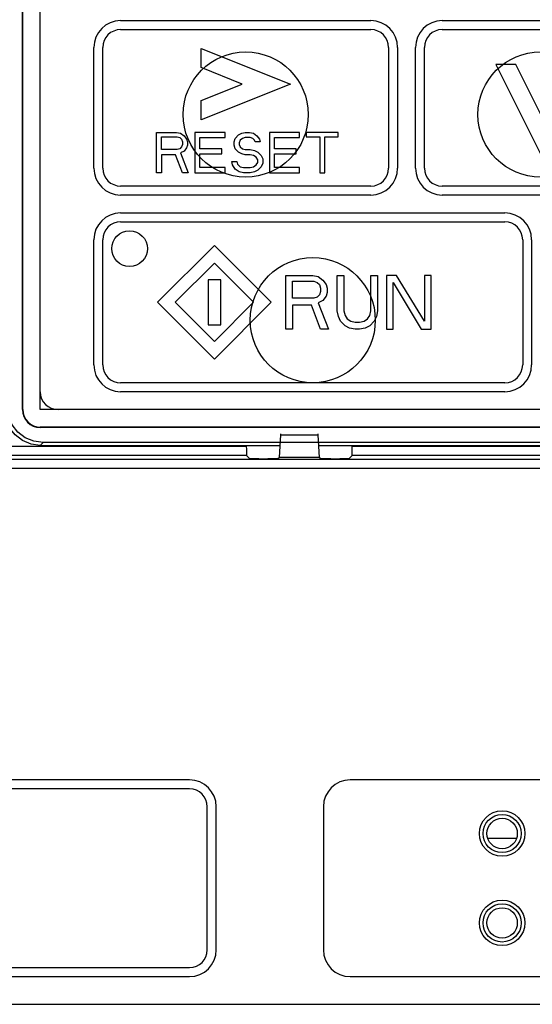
# Model space of a CAD drawing. Extents: x 29 to 410, y 33 to 287.
# Tile 12 of 33: x 93 to 103, y 193 to 213. Entities that reach past the tile are written whole.
import ezdxf

# ---------------------------------------------------------------- set-up
doc = ezdxf.new("R2010")
doc.units = 0
doc.header["$LTSCALE"] = 23.1
doc.layers.get('0').update_dxf_attribs({"linetype": 'CONTINUOUS'})
doc.layers.add('ALL_CURVE', color=7, linetype='CONTINUOUS')

msp = doc.modelspace()

# ---------------------------------------------------------------- linework, layer by layer
at = {"color": 7, "linetype": 'CONTINUOUS'}
for p, q in [((93.102, 205.058), (93.102, 235.502)), ((93.111, 205.058), (93.111, 235.502)), ((93.456, 205.058), (93.456, 235.502)), ((93.102, 205.058), (93.111, 205.058)), ((113.28, 205.058), (93.456, 205.058)), ((93.456, 204.713), (93.456, 204.704)), ((113.28, 204.713), (93.456, 204.713)), ((113.28, 204.704), (93.456, 204.704)), ((98.195, 204.112), (98.222, 204.556)), ((98.222, 204.556), (98.956, 204.556)), ((98.956, 204.556), (98.983, 204.112)), ((97.539, 204.329), (92.434, 204.329)), ((93.457, 204.351), (93.513, 204.407)), ((93.457, 204.351), (98.21, 204.351)), ((113.223, 204.407), (93.513, 204.407)), ((97.539, 204.329), (97.539, 204.351)), ((98.968, 204.351), (107.768, 204.351)), ((99.639, 204.329), (99.639, 204.351)), ((107.097, 204.329), (99.639, 204.329)), ((114.073, 204.07), (92.132, 204.07)), ((97.543, 204.152), (92.611, 204.152)), ((97.543, 204.152), (97.609, 204.085)), ((97.786, 204.082), (97.965, 204.082)), ((98.142, 204.085), (98.195, 204.112)), ((98.983, 204.112), (98.195, 204.112)), ((98.983, 204.112), (99.036, 204.085)), ((99.213, 204.082), (99.392, 204.082)), ((99.569, 204.085), (99.636, 204.152)), ((107.101, 204.152), (99.636, 204.152)), ((114.073, 203.893), (92.132, 203.893)), ((96.412, 197.73), (84.73, 197.73)), ((106.678, 197.73), (99.598, 197.73)), ((96.412, 197.553), (84.73, 197.553)), ((96.766, 194.367), (96.766, 197.199)), ((96.943, 194.367), (96.943, 197.199)), ((99.067, 197.199), (99.067, 194.367)), ((102.321, 196.579), (102.893, 196.579)), ((84.73, 194.013), (96.412, 194.013)), ((84.73, 193.836), (96.412, 193.836)), ((99.598, 193.836), (106.678, 193.836)), ((81.164, 193.287), (117.342, 193.287))]:
    msp.add_line(p, q, dxfattribs=at)
for points in [[(93.457, 204.351), (93.274, 204.375), (93.103, 204.446), (92.957, 204.558), (92.844, 204.705), (92.773, 204.876), (92.749, 205.059)], [(93.513, 204.407), (93.329, 204.431), (93.159, 204.502), (93.012, 204.614), (92.9, 204.76), (92.829, 204.931), (92.805, 205.114)], [(98.222, 204.556), (98.223, 204.569), (98.224, 204.577), (98.225, 204.58)], [(98.953, 204.58), (98.954, 204.577), (98.955, 204.569), (98.956, 204.556)], [(97.539, 204.329), (97.54, 204.275), (97.54, 204.226), (97.541, 204.187), (97.542, 204.161), (97.543, 204.152)], [(99.636, 204.152), (99.637, 204.161), (99.638, 204.187), (99.638, 204.226), (99.639, 204.275), (99.639, 204.329)], [(97.786, 204.082), (97.732, 204.082), (97.683, 204.083), (97.644, 204.083), (97.619, 204.084), (97.609, 204.085)], [(98.142, 204.085), (98.132, 204.084), (98.106, 204.083), (98.067, 204.083), (98.019, 204.082), (97.965, 204.082)], [(99.213, 204.082), (99.159, 204.082), (99.111, 204.083), (99.072, 204.083), (99.046, 204.084), (99.036, 204.085)], [(99.569, 204.085), (99.559, 204.084), (99.534, 204.083), (99.495, 204.083), (99.446, 204.082), (99.392, 204.082)]]:
    msp.add_lwpolyline(points, dxfattribs=at)
for centre, radius in [((97.527, 210.899), 1.239), ((103.368, 210.899), 1.239), ((98.855, 206.828), 1.239), ((102.607, 196.668), 0.45), ((102.607, 196.668), 0.378), ((102.607, 196.668), 0.301), ((102.607, 194.898), 0.45), ((102.607, 194.898), 0.378), ((102.607, 194.898), 0.301)]:
    msp.add_circle(centre, radius, dxfattribs=at)
for centre, radius, start, end in [((93.81, 205.412), 0.354, 180, 270), ((93.456, 205.058), 0.354, 180, 270), ((93.456, 205.058), 0.345, 180, 270), ((96.412, 197.199), 0.531, 0, 90), ((99.598, 197.199), 0.531, 90, 180), ((96.412, 197.199), 0.354, 0, 90), ((96.412, 194.367), 0.354, 270, 360), ((96.412, 194.367), 0.531, 270, 360), ((99.598, 194.367), 0.531, 180, 270)]:
    msp.add_arc(centre, radius, start, end, dxfattribs=at)
at = {"layer": 'ALL_CURVE', "linetype": 'CONTINUOUS'}
for p, q in [((95.049, 212.757), (100.005, 212.757)), ((101.421, 212.757), (105.315, 212.757)), ((95.049, 212.58), (100.005, 212.58)), ((101.421, 212.58), (105.315, 212.58)), ((94.518, 209.837), (94.518, 212.226)), ((94.695, 209.837), (94.695, 212.226)), ((96.642, 211.827), (96.642, 212.209)), ((96.642, 212.209), (98.412, 211.501)), ((100.359, 212.226), (100.359, 209.837)), ((100.536, 212.226), (100.536, 209.837)), ((100.89, 209.837), (100.89, 212.226)), ((101.067, 209.837), (101.067, 212.226)), ((102.483, 211.89), (103.368, 210.12)), ((102.879, 211.89), (102.483, 211.89)), ((103.368, 210.911), (102.879, 211.89)), ((97.459, 211.501), (96.642, 211.827)), ((96.642, 211.174), (97.459, 211.501)), ((98.412, 211.501), (96.642, 210.793)), ((96.642, 210.793), (96.642, 211.174)), ((95.757, 209.748), (95.757, 210.545)), ((95.757, 210.545), (96.155, 210.545)), ((96.155, 210.545), (96.238, 210.528)), ((96.238, 210.528), (96.305, 210.477)), ((96.52, 210.545), (96.52, 209.748)), ((97.118, 210.545), (96.52, 210.545)), ((97.118, 210.443), (97.118, 210.545)), ((97.317, 210.426), (97.383, 210.494)), ((97.383, 210.494), (97.45, 210.528)), ((97.45, 210.528), (97.516, 210.545)), ((97.516, 210.545), (97.599, 210.545)), ((97.599, 210.545), (97.682, 210.528)), ((97.682, 210.528), (97.748, 210.477)), ((97.997, 210.545), (97.997, 209.748)), ((98.595, 210.545), (97.997, 210.545)), ((98.595, 210.443), (98.595, 210.545)), ((98.727, 210.545), (98.727, 210.46)), ((99.358, 210.545), (98.727, 210.545)), ((99.358, 210.46), (99.358, 210.545)), ((95.857, 210.206), (95.857, 210.46)), ((95.857, 210.46), (96.172, 210.46)), ((96.172, 210.46), (96.222, 210.443)), ((96.222, 210.443), (96.255, 210.409)), ((96.255, 210.409), (96.272, 210.358)), ((96.272, 210.307), (96.255, 210.257)), ((96.272, 210.358), (96.272, 210.307)), ((96.305, 210.477), (96.354, 210.409)), ((96.354, 210.409), (96.371, 210.358)), ((96.371, 210.291), (96.354, 210.24)), ((96.371, 210.358), (96.371, 210.291)), ((96.62, 210.223), (96.62, 210.443)), ((96.62, 210.443), (97.118, 210.443)), ((97.3, 210.358), (97.317, 210.426)), ((97.3, 210.291), (97.3, 210.358)), ((97.317, 210.223), (97.3, 210.291)), ((97.416, 210.392), (97.4, 210.341)), ((97.4, 210.341), (97.4, 210.307)), ((97.4, 210.307), (97.416, 210.257)), ((97.466, 210.426), (97.416, 210.392)), ((97.516, 210.443), (97.466, 210.426)), ((97.616, 210.443), (97.516, 210.443)), ((97.665, 210.426), (97.616, 210.443)), ((97.699, 210.392), (97.665, 210.426)), ((97.715, 210.358), (97.699, 210.392)), ((97.815, 210.358), (97.715, 210.358)), ((97.748, 210.477), (97.798, 210.409)), ((97.798, 210.409), (97.815, 210.358)), ((98.097, 210.223), (98.097, 210.443)), ((98.097, 210.443), (98.595, 210.443)), ((98.727, 210.46), (98.993, 210.46)), ((98.993, 210.46), (98.993, 209.748)), ((99.092, 209.748), (99.092, 210.46)), ((99.092, 210.46), (99.358, 210.46)), ((96.172, 210.206), (95.857, 210.206)), ((95.857, 210.104), (95.857, 209.748)), ((96.139, 210.104), (95.857, 210.104)), ((96.272, 209.748), (96.139, 210.104)), ((96.222, 210.223), (96.172, 210.206)), ((96.255, 210.257), (96.222, 210.223)), ((96.305, 210.172), (96.238, 210.138)), ((96.238, 210.138), (96.388, 209.748)), ((96.354, 210.24), (96.305, 210.172)), ((97.051, 210.223), (96.62, 210.223)), ((96.62, 209.85), (96.62, 210.121)), ((96.62, 210.121), (97.051, 210.121)), ((97.051, 210.121), (97.051, 210.223)), ((97.383, 210.155), (97.317, 210.223)), ((97.45, 210.121), (97.383, 210.155)), ((97.416, 210.257), (97.466, 210.223)), ((97.516, 210.104), (97.45, 210.121)), ((97.466, 210.223), (97.516, 210.206)), ((97.516, 210.206), (97.616, 210.206)), ((97.616, 210.104), (97.516, 210.104)), ((97.616, 210.206), (97.699, 210.189)), ((97.682, 210.087), (97.616, 210.104)), ((97.699, 210.189), (97.765, 210.155)), ((97.765, 210.155), (97.831, 210.087)), ((98.528, 210.223), (98.097, 210.223)), ((98.097, 209.85), (98.097, 210.121)), ((98.097, 210.121), (98.528, 210.121)), ((98.528, 210.121), (98.528, 210.223)), ((97.267, 209.901), (97.251, 209.969)), ((97.251, 209.969), (97.35, 209.969)), ((97.317, 209.816), (97.267, 209.901)), ((97.35, 209.969), (97.367, 209.918)), ((97.367, 209.918), (97.416, 209.867)), ((97.732, 210.053), (97.682, 210.087)), ((97.682, 209.867), (97.732, 209.901)), ((97.765, 210.002), (97.732, 210.053)), ((97.732, 209.901), (97.765, 209.952)), ((97.765, 209.952), (97.765, 210.002)), ((97.831, 210.087), (97.865, 210.019)), ((97.865, 209.935), (97.831, 209.867)), ((97.865, 210.019), (97.865, 209.935)), ((95.857, 209.748), (95.757, 209.748)), ((96.388, 209.748), (96.272, 209.748)), ((96.52, 209.748), (97.118, 209.748)), ((97.118, 209.85), (96.62, 209.85)), ((97.118, 209.748), (97.118, 209.85)), ((97.4, 209.765), (97.317, 209.816)), ((97.483, 209.748), (97.4, 209.765)), ((97.416, 209.867), (97.483, 209.85)), ((97.483, 209.85), (97.616, 209.85)), ((97.616, 209.748), (97.483, 209.748)), ((97.616, 209.85), (97.682, 209.867)), ((97.699, 209.765), (97.616, 209.748)), ((97.765, 209.799), (97.699, 209.765)), ((97.831, 209.867), (97.765, 209.799)), ((97.997, 209.748), (98.595, 209.748)), ((98.595, 209.85), (98.097, 209.85)), ((98.595, 209.748), (98.595, 209.85)), ((98.993, 209.748), (99.092, 209.748)), ((100.005, 209.483), (95.049, 209.483)), ((105.315, 209.483), (101.421, 209.483)), ((100.005, 209.306), (95.049, 209.306)), ((105.315, 209.306), (101.421, 209.306)), ((95.049, 208.952), (102.66, 208.952)), ((95.049, 208.775), (102.66, 208.775)), ((94.518, 205.943), (94.518, 208.421)), ((94.695, 205.943), (94.695, 208.421)), ((103.014, 208.421), (103.014, 205.943)), ((103.191, 208.421), (103.191, 205.943)), ((95.781, 207.182), (96.908, 208.308)), ((96.908, 208.308), (98.034, 207.182)), ((96.132, 207.182), (96.908, 207.958)), ((96.908, 207.958), (97.684, 207.182)), ((96.784, 207.624), (96.784, 206.739)), ((97.032, 207.624), (96.784, 207.624)), ((97.032, 206.739), (97.032, 207.624)), ((98.324, 206.651), (98.324, 207.713)), ((98.324, 207.713), (98.855, 207.713)), ((98.456, 207.261), (98.456, 207.6)), ((98.456, 207.6), (98.877, 207.6)), ((98.855, 207.713), (98.965, 207.69)), ((98.877, 207.6), (98.943, 207.577)), ((98.943, 207.577), (98.987, 207.532)), ((98.965, 207.69), (99.054, 207.622)), ((99.054, 207.622), (99.12, 207.532)), ((99.341, 207.012), (99.341, 207.713)), ((99.341, 207.713), (99.474, 207.713)), ((99.474, 207.713), (99.474, 207.012)), ((100.005, 207.012), (100.005, 207.713)), ((100.005, 207.713), (100.138, 207.713)), ((100.138, 207.713), (100.138, 207.012)), ((100.315, 207.713), (100.315, 206.651)), ((100.514, 207.713), (100.315, 207.713)), ((100.448, 206.651), (100.448, 207.577)), ((100.448, 207.577), (101.001, 206.651)), ((101.067, 206.809), (100.514, 207.713)), ((101.067, 207.713), (101.067, 206.809)), ((101.2, 207.713), (101.067, 207.713)), ((101.2, 206.651), (101.2, 207.713)), ((98.987, 207.532), (99.009, 207.464)), ((99.009, 207.396), (98.987, 207.329)), ((99.009, 207.464), (99.009, 207.396)), ((99.12, 207.532), (99.142, 207.464)), ((99.142, 207.374), (99.12, 207.306)), ((99.142, 207.464), (99.142, 207.374)), ((96.908, 206.055), (95.781, 207.182)), ((96.908, 206.406), (96.132, 207.182)), ((97.684, 207.182), (96.908, 206.406)), ((98.034, 207.182), (96.908, 206.055)), ((98.877, 207.261), (98.456, 207.261)), ((98.943, 207.283), (98.877, 207.261)), ((98.987, 207.329), (98.943, 207.283)), ((99.054, 207.216), (98.965, 207.17)), ((98.965, 207.17), (99.164, 206.651)), ((99.12, 207.306), (99.054, 207.216)), ((98.456, 207.125), (98.456, 206.651)), ((98.832, 207.125), (98.456, 207.125)), ((99.009, 206.651), (98.832, 207.125)), ((99.363, 206.899), (99.341, 207.012)), ((99.474, 207.012), (99.496, 206.922)), ((99.983, 206.922), (100.005, 207.012)), ((100.138, 207.012), (100.116, 206.899)), ((99.408, 206.809), (99.363, 206.899)), ((99.496, 206.719), (99.408, 206.809)), ((99.496, 206.922), (99.54, 206.854)), ((99.54, 206.854), (99.607, 206.809)), ((99.607, 206.809), (99.695, 206.786)), ((99.695, 206.786), (99.784, 206.786)), ((99.784, 206.786), (99.872, 206.809)), ((99.872, 206.809), (99.939, 206.854)), ((99.939, 206.854), (99.983, 206.922)), ((100.071, 206.809), (99.983, 206.719)), ((100.116, 206.899), (100.071, 206.809)), ((96.784, 206.739), (97.032, 206.739)), ((98.456, 206.651), (98.324, 206.651)), ((99.164, 206.651), (99.009, 206.651)), ((99.585, 206.673), (99.496, 206.719)), ((99.695, 206.651), (99.585, 206.673)), ((99.784, 206.651), (99.695, 206.651)), ((99.894, 206.673), (99.784, 206.651)), ((99.983, 206.719), (99.894, 206.673)), ((100.315, 206.651), (100.448, 206.651)), ((101.001, 206.651), (101.2, 206.651)), ((102.66, 205.589), (95.049, 205.589)), ((102.66, 205.412), (95.049, 205.412))]:
    msp.add_line(p, q, dxfattribs=at)
msp.add_circle((95.226, 208.244), 0.354, dxfattribs=at)
for centre, radius, start, end in [((95.049, 212.226), 0.531, 90, 180), ((100.005, 212.226), 0.531, 0, 90), ((101.421, 212.226), 0.531, 90, 180), ((95.049, 212.226), 0.354, 90, 180), ((100.005, 212.226), 0.354, 0, 90), ((101.421, 212.226), 0.354, 90, 180), ((95.049, 209.837), 0.531, 180, 270), ((95.049, 209.837), 0.354, 180, 270), ((100.005, 209.837), 0.531, 270, 360), ((100.005, 209.837), 0.354, 270, 360), ((101.421, 209.837), 0.531, 180, 270), ((101.421, 209.837), 0.354, 180, 270), ((95.049, 208.421), 0.531, 90, 180), ((102.66, 208.421), 0.531, 0, 90), ((95.049, 208.421), 0.354, 90, 180), ((102.66, 208.421), 0.354, 0, 90), ((95.049, 205.943), 0.531, 180, 270), ((95.049, 205.943), 0.354, 180, 270), ((102.66, 205.943), 0.531, 270, 360), ((102.66, 205.943), 0.354, 270, 360)]:
    msp.add_arc(centre, radius, start, end, dxfattribs=at)

doc.saveas('drawing.dxf')
